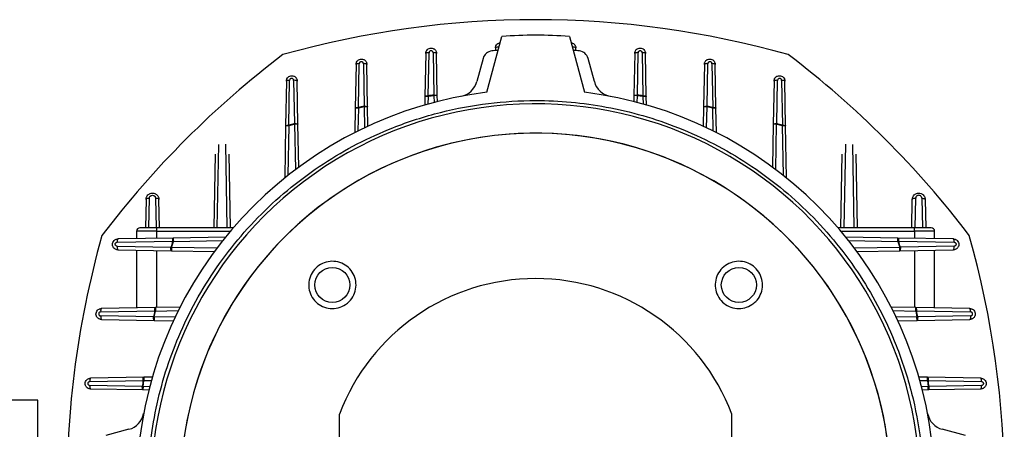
# Model space of a CAD drawing. Header units: millimetres. Extents: x 0 to 420, y 0 to 297.
# Tile 103 of 104: x 317.88 to 325.92, y 234.48 to 237.83. Entities that reach past the tile are written whole.
import ezdxf

# ---------------------------------------------------------------- set-up
doc = ezdxf.new("R2010")
doc.units = ezdxf.units.MM

msp = doc.modelspace()

# ---------------------------------------------------------------- linework, layer by layer
at = {"color": 7, "linetype": 'Continuous', "lineweight": 25}
for p, q in [((321.69278, 237.23173), (321.81503, 237.68795)), ((322.36764, 237.68795), (322.48989, 237.23173)), ((321.76253, 237.59405), (321.76216, 237.57264)), ((322.42051, 237.57264), (322.42013, 237.59405)), ((321.19334, 237.54971), (321.18721, 237.19857)), ((321.21411, 237.20379), (321.22028, 237.55493)), ((321.25346, 237.55493), (321.25946, 237.20937)), ((321.28777, 237.20415), (321.28174, 237.54971)), ((321.66217, 237.50891), (321.61121, 237.31871)), ((321.78463, 237.57452), (321.78021, 237.57425)), ((322.40245, 237.57425), (322.39804, 237.57452)), ((322.57146, 237.31871), (322.52049, 237.50891)), ((322.90092, 237.54971), (322.89489, 237.20415)), ((322.9232, 237.20937), (322.92921, 237.55493)), ((322.96239, 237.55493), (322.96855, 237.20379)), ((322.99546, 237.19857), (322.98933, 237.54971)), ((320.62414, 237.46019), (320.6179, 237.10255)), ((320.64434, 237.10769), (320.65064, 237.46534)), ((320.68382, 237.46535), (320.68985, 237.11716)), ((320.71862, 237.11201), (320.71255, 237.46019)), ((323.47012, 237.46019), (323.46404, 237.11201)), ((323.49282, 237.11716), (323.49885, 237.46535)), ((323.53203, 237.46534), (323.53833, 237.10769)), ((323.56477, 237.10255), (323.55853, 237.46019)), ((320.05495, 237.32379), (320.04854, 236.95688)), ((320.07451, 236.9619), (320.081, 237.32883)), ((320.11418, 237.32884), (320.12027, 236.97551)), ((320.14952, 236.97048), (320.14335, 237.32379)), ((324.03932, 237.32379), (324.03315, 236.97048)), ((324.0624, 236.97551), (324.06849, 237.32884)), ((324.10167, 237.32883), (324.10816, 236.9619)), ((324.13413, 236.95688), (324.12772, 237.32379)), ((321.18721, 237.19857), (321.18598, 237.12796)), ((321.21484, 237.19809), (321.18721, 237.19857)), ((321.21375, 237.13586), (321.21484, 237.19809)), ((321.21484, 237.19809), (321.21411, 237.20379)), ((321.26015, 237.20367), (321.21484, 237.19809)), ((321.25946, 237.20937), (321.26015, 237.20367)), ((321.28777, 237.20415), (321.26015, 237.20367)), ((321.26015, 237.20367), (321.26111, 237.14871)), ((321.28862, 237.15583), (321.28777, 237.20415)), ((322.89489, 237.20415), (322.89405, 237.15583)), ((322.92252, 237.20367), (322.89489, 237.20415)), ((322.92156, 237.14871), (322.92252, 237.20367)), ((322.92252, 237.20367), (322.9232, 237.20937)), ((322.96783, 237.19809), (322.92252, 237.20367)), ((322.96855, 237.20379), (322.96783, 237.19809)), ((322.99546, 237.19857), (322.96783, 237.19809)), ((322.96783, 237.19809), (322.96892, 237.13586)), ((322.99669, 237.12796), (322.99546, 237.19857)), ((320.6179, 237.10255), (320.61441, 236.90249)), ((320.64553, 237.10207), (320.6179, 237.10255)), ((320.64229, 236.91649), (320.64553, 237.10207)), ((320.64553, 237.10207), (320.64434, 237.10769)), ((320.691, 237.11153), (320.64553, 237.10207)), ((320.68985, 237.11716), (320.691, 237.11153)), ((320.71862, 237.11201), (320.691, 237.11153)), ((320.691, 237.11153), (320.69396, 236.94156)), ((320.72138, 236.95441), (320.71862, 237.11201)), ((323.46404, 237.11201), (323.46129, 236.95441)), ((323.49167, 237.11153), (323.46404, 237.11201)), ((323.4887, 236.94156), (323.49167, 237.11153)), ((323.49167, 237.11153), (323.49282, 237.11716)), ((323.53714, 237.10207), (323.49167, 237.11153)), ((323.53833, 237.10769), (323.53714, 237.10207)), ((323.56477, 237.10255), (323.53714, 237.10207)), ((323.53714, 237.10207), (323.54038, 236.91649)), ((323.56826, 236.90249), (323.56477, 237.10255)), ((320.04854, 236.95688), (320.04111, 236.5309)), ((320.07617, 236.9564), (320.04854, 236.95688)), ((320.06913, 236.55332), (320.07617, 236.9564)), ((320.07617, 236.9564), (320.07451, 236.9619)), ((320.12189, 236.97), (320.07617, 236.9564)), ((320.12027, 236.97551), (320.12189, 236.97)), ((320.14952, 236.97048), (320.12189, 236.97)), ((320.12189, 236.97), (320.12837, 236.59905)), ((320.15565, 236.6194), (320.14952, 236.97048)), ((324.03315, 236.97048), (324.02702, 236.6194)), ((324.06078, 236.97), (324.03315, 236.97048)), ((324.0543, 236.59905), (324.06078, 236.97)), ((324.06078, 236.97), (324.0624, 236.97551)), ((324.1065, 236.9564), (324.06078, 236.97)), ((324.10816, 236.9619), (324.1065, 236.9564)), ((324.13413, 236.95688), (324.1065, 236.9564)), ((324.1065, 236.9564), (324.11354, 236.55332)), ((324.14156, 236.5309), (324.13413, 236.95688)), ((319.49041, 236.12332), (319.50232, 236.80567)), ((319.55724, 236.80663), (319.56917, 236.12332)), ((324.6135, 236.12332), (324.62542, 236.80663)), ((324.68035, 236.80567), (324.69226, 236.12332)), ((319.47361, 236.72534), (319.4631, 236.12332)), ((319.5968, 236.12332), (319.58628, 236.72635)), ((324.58586, 236.12332), (324.59639, 236.72635)), ((324.70906, 236.72534), (324.71957, 236.12332)), ((318.90827, 236.35591), (318.90421, 236.12332)), ((318.93151, 236.12332), (318.93573, 236.36488)), ((318.98546, 236.36488), (318.98967, 236.12332)), ((319.01731, 236.12332), (319.01325, 236.35591)), ((325.16536, 236.12332), (325.16942, 236.35591)), ((325.19299, 236.12332), (325.19721, 236.36488)), ((325.24694, 236.36488), (325.25116, 236.12332)), ((325.2744, 236.35591), (325.27846, 236.12332)), ((318.99668, 236.09569), (318.83089, 236.09569)), ((318.83089, 236.09569), (318.83089, 236.03481)), ((318.99668, 236.09569), (318.99668, 236.12332)), ((319.62073, 236.12332), (318.99668, 236.12332)), ((318.99668, 236.03771), (318.99668, 236.09569)), ((318.99668, 236.09569), (319.5972, 236.09569)), ((325.18599, 236.12332), (324.56194, 236.12332)), ((324.58547, 236.09569), (325.18599, 236.09569)), ((325.18599, 236.09569), (325.18599, 236.12332)), ((325.18599, 236.09569), (325.18599, 236.03771)), ((325.35178, 236.09569), (325.18599, 236.09569)), ((325.35178, 236.03481), (325.35178, 236.09569)), ((318.67214, 235.97288), (319.11112, 235.96531)), ((318.67215, 236.00606), (319.12563, 236.01408)), ((319.13065, 236.04004), (318.67719, 236.03213)), ((319.11664, 235.96369), (319.13113, 236.01242)), ((319.12563, 236.01408), (319.13113, 236.01242)), ((319.55741, 236.04749), (319.13065, 236.04004)), ((319.13113, 236.01242), (319.53497, 236.01947)), ((325.05202, 236.04004), (324.62526, 236.04749)), ((324.6477, 236.01947), (325.05154, 236.01242)), ((325.05154, 236.01242), (325.05704, 236.01408)), ((325.05154, 236.01242), (325.06603, 235.96369)), ((325.50547, 236.03213), (325.05202, 236.04004)), ((325.05704, 236.01408), (325.51052, 236.00606)), ((325.51053, 235.97288), (325.07154, 235.96531)), ((318.67719, 235.94372), (319.11615, 235.93606)), ((318.83089, 235.94104), (318.83089, 235.46797)), ((318.99668, 235.47086), (318.99668, 235.93815)), ((319.11112, 235.96531), (319.11664, 235.96369)), ((319.11664, 235.96369), (319.11615, 235.93606)), ((319.11615, 235.93606), (319.46658, 235.92995)), ((319.4869, 235.95723), (319.11664, 235.96369)), ((325.06603, 235.96369), (324.69576, 235.95723)), ((324.71609, 235.92995), (325.06651, 235.93606)), ((325.07154, 235.96531), (325.06603, 235.96369)), ((325.06651, 235.93606), (325.06603, 235.96369)), ((325.06651, 235.93606), (325.50547, 235.94372)), ((325.18599, 235.93815), (325.18599, 235.47086)), ((325.35178, 235.46797), (325.35178, 235.94104)), ((318.53725, 235.43642), (318.9797, 235.44422)), ((318.98484, 235.47066), (318.54241, 235.46293)), ((318.97525, 235.39462), (318.98532, 235.44303)), ((318.9797, 235.44422), (318.98532, 235.44303)), ((319.18535, 235.47416), (318.98484, 235.47066)), ((318.98532, 235.44303), (319.17133, 235.44628)), ((325.19783, 235.47066), (324.99732, 235.47416)), ((325.01134, 235.44628), (325.19735, 235.44303)), ((325.19735, 235.44303), (325.20297, 235.44422)), ((325.19735, 235.44303), (325.20742, 235.39462)), ((325.64026, 235.46293), (325.19783, 235.47066)), ((325.20297, 235.44422), (325.64542, 235.43642)), ((318.96962, 235.39577), (318.53772, 235.40324)), ((318.54317, 235.37452), (318.97477, 235.36699)), ((318.97525, 235.39462), (318.96962, 235.39577)), ((318.97525, 235.39462), (318.97477, 235.36699)), ((318.97477, 235.36699), (319.132, 235.36424)), ((319.14483, 235.39166), (318.97525, 235.39462)), ((325.20742, 235.39462), (325.03784, 235.39166)), ((325.05067, 235.36424), (325.2079, 235.36699)), ((325.21305, 235.39577), (325.20742, 235.39462)), ((325.2079, 235.36699), (325.20742, 235.39462)), ((325.2079, 235.36699), (325.6395, 235.37452)), ((325.64495, 235.40324), (325.21305, 235.39577)), ((318.44869, 234.86679), (318.88347, 234.87442)), ((318.88869, 234.90133), (318.45392, 234.89374)), ((318.88323, 234.82547), (318.88917, 234.8737)), ((318.88347, 234.87442), (318.88917, 234.8737)), ((318.95954, 234.90256), (318.88869, 234.90133)), ((318.88917, 234.8737), (318.95163, 234.87479)), ((325.29398, 234.90133), (325.22313, 234.90256)), ((325.23104, 234.87479), (325.2935, 234.8737)), ((325.2935, 234.8737), (325.2992, 234.87442)), ((325.2935, 234.8737), (325.29943, 234.82547)), ((325.72875, 234.89374), (325.29398, 234.90133)), ((325.2992, 234.87442), (325.73397, 234.86679)), ((318.87753, 234.82616), (318.44869, 234.83361)), ((318.88275, 234.79785), (318.45392, 234.80533)), ((318.88323, 234.82547), (318.87753, 234.82616)), ((318.88323, 234.82547), (318.88275, 234.79785)), ((318.93088, 234.79701), (318.88275, 234.79785)), ((318.93799, 234.82452), (318.88323, 234.82547)), ((325.29943, 234.82547), (325.24468, 234.82452)), ((325.29992, 234.79785), (325.25179, 234.79701)), ((325.30514, 234.82616), (325.29943, 234.82547)), ((325.29992, 234.79785), (325.29943, 234.82547)), ((325.72875, 234.80533), (325.29992, 234.79785)), ((325.73398, 234.83361), (325.30514, 234.82616)), ((318.02407, 234.71414), (317.36093, 234.71414)), ((318.02407, 227.80643), (318.02407, 234.71414)), ((320.48874, 233.39038), (320.48874, 234.6011)), ((323.69392, 233.39038), (323.69392, 234.6011)), ((318.76837, 234.47587), (318.57817, 234.4249)), ((325.6045, 234.4249), (325.4143, 234.47587))]:
    msp.add_line(p, q, dxfattribs=at)
at = {"color": 7, "linetype": 'Continuous', "lineweight": 25, "flags": 128}
for points in [[(318.93573, 236.36488), (318.93038, 236.36477), (318.92524, 236.36431), (318.92051, 236.36351), (318.91636, 236.36241), (318.91295, 236.36104), (318.9104, 236.35946), (318.90882, 236.35773), (318.90827, 236.35591)], [(319.01325, 236.35591), (319.01269, 236.35774), (319.01108, 236.35949), (319.0085, 236.36108), (319.00504, 236.36245), (319.00083, 236.36355), (318.99604, 236.36434), (318.99085, 236.36479), (318.98546, 236.36488)], [(325.19721, 236.36488), (325.19182, 236.36479), (325.18663, 236.36434), (325.18183, 236.36355), (325.17763, 236.36245), (325.17417, 236.36108), (325.17159, 236.35949), (325.16998, 236.35774), (325.16942, 236.35591)], [(325.24694, 236.36488), (325.25229, 236.36477), (325.25742, 236.36431), (325.26216, 236.36351), (325.26631, 236.36241), (325.26972, 236.36104), (325.27227, 236.35946), (325.27385, 236.35773), (325.2744, 236.35591)]]:
    msp.add_lwpolyline(points, dxfattribs=at)
at = {"color": 7, "linetype": 'Continuous', "lineweight": 25}
for centre in [(320.43061, 235.65647), (323.75206, 235.65647)]:
    msp.add_circle(centre, 0.14335, dxfattribs=at)
for centre, radius, start, end in [((322.09133, 230.22689), 7.59849, 74.233743, 105.766257), ((322.09133, 233.99574), 3.70254, 85.720217, 94.279783), ((321.78282, 237.56237), 0.03762, 79.107455, 122.62429), ((322.39985, 237.56237), 0.03762, 57.375523, 100.892655), ((324.67206, 231.41502), 7.68691, 127.179769, 142.820231), ((321.21337, 237.51847), 0.03711, 79.264195, 122.671831), ((321.26099, 237.51653), 0.03913, 57.972501, 101.093733), ((321.74224, 237.48745), 0.08289, 95.709323, 165), ((322.09133, 233.99574), 3.59201, 94.968853, 95.709323), ((322.09133, 233.99574), 3.59201, 84.290677, 85.031147), ((322.44043, 237.48745), 0.08289, 15, 84.290677), ((322.92168, 237.51653), 0.03913, 78.906267, 122.027499), ((322.9693, 237.51847), 0.03711, 57.328169, 100.735805), ((319.51061, 231.41502), 7.68691, 37.179769, 52.820231), ((320.64392, 237.4292), 0.03676, 79.455975, 122.543655), ((320.69157, 237.42593), 0.04017, 58.520781, 101.130654), ((323.4911, 237.42593), 0.04017, 78.869346, 121.479219), ((323.53875, 237.4292), 0.03676, 57.456345, 100.544025), ((320.07445, 237.29285), 0.03657, 79.683084, 122.226723), ((320.12216, 237.28819), 0.04143, 59.242828, 101.117247), ((321.45107, 237.36161), 0.16579, 280.770226, 345), ((322.7316, 237.36161), 0.16579, 195, 259.229774), ((324.0605, 237.28819), 0.04143, 78.882753, 120.757172), ((324.10822, 237.29285), 0.03657, 57.773277, 100.316916), ((322.09133, 233.99574), 3.26044, 97.021328, 172.978672), ((322.09133, 230.26558), 6.99345, 96.831496, 97.205844), ((322.09133, 233.99574), 3.26044, 7.021328, 82.978672), ((322.09133, 230.26558), 6.99345, 82.794156, 83.168504), ((322.09133, 233.99574), 3.14147, 0, 184.840405), ((322.09133, 230.26558), 6.99345, 101.560351, 101.941182), ((322.09133, 230.26558), 6.99345, 78.058818, 78.439649), ((322.09133, 230.26558), 6.99345, 106.370289, 106.761434), ((322.09133, 230.26558), 6.99345, 73.238566, 73.629711), ((322.09133, 233.99574), 2.9019, 0, 185.666162), ((322.09133, 233.99574), 2.90124, 321.347857, 185.663222), ((325.86018, 233.99574), 7.59849, 164.233743, 181.527611), ((318.85852, 236.09569), 0.02763, 90, 180), ((325.32414, 236.09569), 0.02763, 0, 90), ((318.32248, 233.99574), 7.59849, 344.233743, 15.766257), ((318.71274, 235.9649), 0.04138, 168.881198, 210.788569), ((318.70813, 236.01261), 0.03658, 147.756992, 190.32656), ((325.8215, 233.99574), 6.99345, 163.225628, 163.642488), ((318.36117, 233.99574), 6.99345, 16.357512, 16.774372), ((325.47454, 236.01261), 0.03658, 349.673441, 32.243011), ((325.46993, 235.9649), 0.04138, 329.211429, 11.118802), ((322.09133, 233.99574), 1.71311, 20.693541, 159.306459), ((318.5734, 235.44315), 0.03676, 147.450123, 190.54989), ((325.8215, 233.99574), 6.99345, 168.046413, 168.45189), ((318.36117, 233.99574), 6.99345, 11.54811, 11.953587), ((325.60927, 235.44315), 0.03676, 349.450077, 32.549793), ((318.48516, 234.8737), 0.03712, 147.327534, 190.738779), ((325.8215, 233.99574), 6.99345, 172.78209, 173.180508), ((318.36117, 233.99574), 6.99345, 6.819492, 7.21791), ((325.69751, 234.8737), 0.03712, 349.261221, 32.672466), ((318.48708, 234.82608), 0.03912, 168.907256, 212.035107), ((325.69559, 234.82608), 0.03912, 327.964893, 11.092744), ((318.72546, 234.636), 0.16579, 285, 349.229774), ((325.45721, 234.636), 0.16579, 190.770226, 255)]:
    msp.add_arc(centre, radius, start, end, dxfattribs=at)
for points, knots in [([(321.19334, 237.54971), (321.19362, 237.55304), (321.19414, 237.5594), (321.19816, 237.57017), (321.20632, 237.58168), (321.22045, 237.59093), (321.23742, 237.59421), (321.25152, 237.59153), (321.26173, 237.58629), (321.2699, 237.57977), (321.27633, 237.57111), (321.28076, 237.56046), (321.2814, 237.5535), (321.28174, 237.54971)], [0, 0, 0, 0, 0.07325842, 0.13941652, 0.25000519, 0.37702097, 0.49943941, 0.61963981, 0.68345431, 0.74958088, 0.84732013, 0.91684128, 1, 1, 1, 1]), ([(321.76253, 237.59405), (321.76283, 237.59749), (321.76338, 237.60398), (321.76748, 237.61475), (321.77566, 237.62598), (321.78799, 237.63475), (321.79752, 237.63596), (321.80122, 237.63643)], [0, 0, 0, 0, 0.1645139, 0.3103626, 0.5451667, 0.8236351, 1, 1, 1, 1]), ([(321.78992, 237.59931), (321.79016, 237.60146), (321.79058, 237.60528), (321.79298, 237.6083), (321.79404, 237.60962)], [0, 0, 0, 0, 0.5624671, 1, 1, 1, 1]), ([(322.38145, 237.63643), (322.38513, 237.63597), (322.39465, 237.63477), (322.40697, 237.62601), (322.41517, 237.61477), (322.41929, 237.60399), (322.41984, 237.5975), (322.42013, 237.59405)], [0, 0, 0, 0, 0.1754497, 0.4540411, 0.6891901, 0.8352501, 1, 1, 1, 1]), ([(322.39274, 237.59931), (322.39252, 237.6015), (322.39212, 237.60535), (322.38968, 237.60835), (322.38862, 237.60965)], [0, 0, 0, 0, 0.5694862, 1, 1, 1, 1]), ([(322.90092, 237.54971), (322.90127, 237.55349), (322.90191, 237.56045), (322.90633, 237.57108), (322.91274, 237.57974), (322.9209, 237.58627), (322.9311, 237.59151), (322.94519, 237.59421), (322.96216, 237.59095), (322.97632, 237.58171), (322.98449, 237.5702), (322.98852, 237.55941), (322.98905, 237.55305), (322.98933, 237.54971)], [0, 0, 0, 0, 0.0830655, 0.1524986, 0.2500789, 0.3161756, 0.3799652, 0.5001306, 0.6225659, 0.7496333, 0.860376, 0.9266314, 1, 1, 1, 1]), ([(320.62414, 237.46019), (320.62441, 237.46345), (320.62492, 237.4697), (320.62887, 237.4805), (320.63702, 237.49209), (320.65124, 237.5014), (320.66817, 237.5047), (320.68226, 237.50203), (320.69248, 237.49682), (320.70031, 237.49057), (320.70665, 237.48232), (320.7114, 237.47179), (320.71214, 237.46434), (320.71255, 237.46019)], [0, 0, 0, 0, 0.0715748, 0.1371713, 0.2499895, 0.3763306, 0.4994352, 0.6187601, 0.6827914, 0.7495733, 0.8367887, 0.9089474, 1, 1, 1, 1]), ([(321.25346, 237.55493), (321.25319, 237.55708), (321.25265, 237.56133), (321.24882, 237.5667), (321.24342, 237.57034), (321.23691, 237.57165), (321.23038, 237.57036), (321.22496, 237.56673), (321.22112, 237.56134), (321.22057, 237.55709), (321.22028, 237.55493)], [0, 0, 0, 0, 0.126809, 0.2503257, 0.375298, 0.5002733, 0.6252186, 0.7501299, 0.8723836, 1, 1, 1, 1]), ([(322.96239, 237.55493), (322.9621, 237.5571), (322.96155, 237.56135), (322.95769, 237.56673), (322.95229, 237.57046), (322.94575, 237.5716), (322.93921, 237.57042), (322.93386, 237.56668), (322.93001, 237.56133), (322.92948, 237.55708), (322.92921, 237.55493)], [0, 0, 0, 0, 0.1275713, 0.2500245, 0.3753135, 0.5001585, 0.6245392, 0.7501898, 0.8732552, 1, 1, 1, 1]), ([(323.47012, 237.46019), (323.47053, 237.46434), (323.47126, 237.47178), (323.476, 237.48229), (323.48233, 237.49054), (323.49015, 237.49679), (323.50035, 237.50201), (323.51444, 237.5047), (323.53138, 237.50142), (323.54561, 237.49212), (323.55378, 237.48053), (323.55775, 237.46972), (323.55826, 237.46346), (323.55853, 237.46019)], [0, 0, 0, 0, 0.0909713, 0.163048, 0.250099, 0.3168519, 0.3808586, 0.5001481, 0.6232584, 0.7496483, 0.8626182, 0.9283129, 1, 1, 1, 1]), ([(320.68382, 237.46535), (320.68354, 237.4675), (320.683, 237.47175), (320.67916, 237.47709), (320.67383, 237.48084), (320.66834, 237.48182), (320.66402, 237.48145), (320.65982, 237.48024), (320.65533, 237.47712), (320.65141, 237.47175), (320.6509, 237.46749), (320.65064, 237.46534)], [0, 0, 0, 0, 0.12663515, 0.24987869, 0.37523705, 0.49980247, 0.56363267, 0.62501213, 0.75026942, 0.87422403, 1, 1, 1, 1]), ([(323.53203, 237.46534), (323.53175, 237.46747), (323.5312, 237.47172), (323.52737, 237.47715), (323.52188, 237.4808), (323.51535, 237.48206), (323.50885, 237.48074), (323.50348, 237.4771), (323.49967, 237.47174), (323.49912, 237.4675), (323.49885, 237.46535)], [0, 0, 0, 0, 0.12524288, 0.25019949, 0.37517424, 0.50013717, 0.62507551, 0.75000468, 0.87302008, 1, 1, 1, 1]), ([(320.05495, 237.32379), (320.0552, 237.32699), (320.0557, 237.33316), (320.0596, 237.34398), (320.06775, 237.35562), (320.08202, 237.36499), (320.09891, 237.36829), (320.113, 237.36564), (320.12323, 237.36046), (320.12797, 237.35668), (320.1302, 237.35448), (320.13035, 237.35434), (320.13088, 237.35381), (320.13285, 237.35174), (320.13672, 237.34681), (320.14182, 237.33726), (320.14279, 237.32874), (320.14335, 237.32379)], [0, 0, 0, 0, 0.0702209, 0.1353682, 0.2499897, 0.3756707, 0.499458, 0.617802, 0.6820799, 0.7496023, 0.74974, 0.7508742, 0.7540693, 0.7662286, 0.8135855, 0.8915676, 1, 1, 1, 1]), ([(320.11418, 237.32884), (320.1139, 237.33096), (320.11335, 237.3352), (320.10957, 237.34058), (320.10417, 237.34423), (320.09769, 237.34555), (320.09115, 237.34429), (320.08566, 237.34064), (320.08183, 237.3352), (320.08128, 237.33095), (320.081, 237.32883)], [0, 0, 0, 0, 0.12526772, 0.25023635, 0.37522612, 0.50023011, 0.6252087, 0.75014531, 0.87506358, 1, 1, 1, 1]), ([(324.03932, 237.32379), (324.03988, 237.32874), (324.04084, 237.33725), (324.04594, 237.34679), (324.0498, 237.35172), (324.05176, 237.35378), (324.05228, 237.3543), (324.05242, 237.35444), (324.05246, 237.35448), (324.05466, 237.35665), (324.0594, 237.36043), (324.06962, 237.36563), (324.0837, 237.36829), (324.1006, 237.36501), (324.11489, 237.35566), (324.12306, 237.34401), (324.12696, 237.33317), (324.12746, 237.32699), (324.12772, 237.32379)], [0, 0, 0, 0, 0.1083763, 0.1862875, 0.2335586, 0.2456695, 0.248839, 0.2497022, 0.2499534, 0.2500844, 0.3175786, 0.3818331, 0.5001447, 0.6239245, 0.7496506, 0.8644205, 0.9296658, 1, 1, 1, 1]), ([(324.10167, 237.32883), (324.10139, 237.33096), (324.10084, 237.33521), (324.09699, 237.34065), (324.09149, 237.3443), (324.08496, 237.34555), (324.07848, 237.34422), (324.07309, 237.34057), (324.06932, 237.33519), (324.06877, 237.33095), (324.06849, 237.32884)], [0, 0, 0, 0, 0.1252504, 0.2502197, 0.3752055, 0.5001783, 0.6251309, 0.7500814, 0.875047, 1, 1, 1, 1]), ([(321.18721, 237.19857), (321.18758, 237.19927), (321.18817, 237.20038), (321.19161, 237.20163), (321.19527, 237.20248), (321.19944, 237.20314), (321.20572, 237.20369), (321.21071, 237.20375), (321.21411, 237.20379)], [0, 0, 0, 0, 0.2398726, 0.3842306, 0.5000052, 0.6487029, 0.7601274, 1, 1, 1, 1]), ([(321.25946, 237.20937), (321.2631, 237.20937), (321.26838, 237.20935), (321.27497, 237.2088), (321.28079, 237.20794), (321.28646, 237.20641), (321.28734, 237.2049), (321.28777, 237.20415)], [0, 0, 0, 0, 0.2471162, 0.3582543, 0.5006301, 0.750315, 1, 1, 1, 1]), ([(322.89489, 237.20415), (322.89532, 237.2049), (322.89599, 237.20607), (322.89973, 237.20735), (322.90347, 237.20818), (322.90776, 237.20881), (322.91431, 237.20936), (322.91958, 237.20937), (322.9232, 237.20937)], [0, 0, 0, 0, 0.2501654, 0.3880311, 0.5023379, 0.6425306, 0.7545028, 1, 1, 1, 1]), ([(322.96855, 237.20379), (322.97196, 237.20375), (322.97695, 237.20369), (322.98323, 237.20314), (322.9874, 237.20248), (322.99106, 237.20163), (322.9945, 237.20038), (322.99509, 237.19927), (322.99546, 237.19857)], [0, 0, 0, 0, 0.2398726, 0.3513505, 0.4999949, 0.6158216, 0.7601274, 1, 1, 1, 1]), ([(318.92289, 233.99574), (318.92543, 234.09237), (318.93051, 234.28563), (318.9726, 234.57883), (319.04132, 234.87266), (319.14217, 235.16788), (319.27314, 235.45573), (319.43586, 235.73419), (319.6275, 235.99681), (319.84691, 236.24017), (320.09027, 236.45958), (320.35287, 236.65121), (320.63134, 236.81392), (320.95018, 236.95906), (321.30882, 237.07495), (321.70093, 237.14824), (322.05921, 237.17006), (322.38121, 237.15539), (322.67441, 237.11482), (322.96825, 237.04566), (323.26347, 236.94494), (323.55132, 236.81392), (323.82978, 236.65121), (324.0924, 236.45958), (324.33576, 236.24017), (324.55517, 235.99681), (324.7468, 235.7342), (324.90951, 235.45573), (325.05466, 235.13689), (325.17054, 234.77825), (325.24384, 234.38615), (325.26565, 234.02787), (325.25098, 233.70586), (325.2104, 233.41267), (325.14127, 233.11881), (325.04045, 232.82367), (324.90982, 232.53549), (324.74568, 232.25829), (324.603, 232.05339), (324.50677, 231.94891), (324.48417, 231.92437)], [0, 0, 0, 0, 0.0237356, 0.04747, 0.0726289, 0.0977901, 0.1239975, 0.1502074, 0.1769022, 0.2037397, 0.2305773, 0.257272, 0.2834795, 0.3096894, 0.343213, 0.3758221, 0.4074513, 0.4311852, 0.4549214, 0.4800802, 0.5052414, 0.5314489, 0.5576588, 0.5843536, 0.6111911, 0.6380286, 0.6647234, 0.6909309, 0.7171408, 0.7506644, 0.7832734, 0.8149027, 0.8386365, 0.8623727, 0.8875316, 0.9126928, 0.9389003, 0.9651101, 0.9918049, 1, 1, 1, 1]), ([(320.6179, 237.10255), (320.61827, 237.10323), (320.61905, 237.10464), (320.62513, 237.10639), (320.63399, 237.10755), (320.64098, 237.10764), (320.64434, 237.10769)], [0, 0, 0, 0, 0.2407006, 0.5, 0.7592994, 1, 1, 1, 1]), ([(320.68985, 237.11716), (320.69351, 237.11716), (320.69886, 237.11717), (320.70555, 237.11664), (320.70989, 237.11601), (320.71373, 237.1152), (320.71631, 237.11429), (320.71821, 237.11322), (320.71847, 237.11246), (320.71862, 237.11201)], [0, 0, 0, 0, 0.244875, 0.3578654, 0.4994191, 0.6107123, 0.7497223, 0.8523621, 1, 1, 1, 1]), ([(323.46404, 237.11201), (323.4642, 237.11246), (323.46446, 237.11322), (323.46636, 237.11429), (323.46898, 237.11521), (323.47388, 237.11625), (323.48175, 237.11718), (323.48913, 237.11716), (323.49282, 237.11716)], [0, 0, 0, 0, 0.1470961, 0.2519177, 0.389154, 0.5050631, 0.7525565, 1, 1, 1, 1]), ([(323.53833, 237.10769), (323.54169, 237.10764), (323.54867, 237.10755), (323.55753, 237.10639), (323.56362, 237.10464), (323.56439, 237.10323), (323.56477, 237.10255)], [0, 0, 0, 0, 0.2407006, 0.5, 0.7592994, 1, 1, 1, 1]), ([(320.04854, 236.95688), (320.04891, 236.95754), (320.04967, 236.9589), (320.05562, 236.9606), (320.06431, 236.96173), (320.07119, 236.96184), (320.07451, 236.9619)], [0, 0, 0, 0, 0.2409105, 0.5, 0.7590895, 1, 1, 1, 1]), ([(320.12027, 236.97551), (320.12395, 236.97553), (320.12937, 236.97557), (320.13618, 236.97505), (320.14061, 236.97444), (320.14452, 236.97364), (320.14716, 236.97274), (320.14909, 236.97168), (320.14936, 236.97093), (320.14952, 236.97048)], [0, 0, 0, 0, 0.24330658, 0.35831484, 0.49941974, 0.61052202, 0.74972272, 0.85232243, 1, 1, 1, 1]), ([(324.03315, 236.97048), (324.03331, 236.97092), (324.03357, 236.97168), (324.03551, 236.97274), (324.0382, 236.97365), (324.04211, 236.97445), (324.04655, 236.97505), (324.05328, 236.97556), (324.05869, 236.97553), (324.0624, 236.97551)], [0, 0, 0, 0, 0.14664709, 0.25210466, 0.38854821, 0.50580377, 0.64214338, 0.75509026, 1, 1, 1, 1]), ([(324.10816, 236.9619), (324.11147, 236.96184), (324.11836, 236.96173), (324.12704, 236.9606), (324.133, 236.9589), (324.13376, 236.95754), (324.13413, 236.95688)], [0, 0, 0, 0, 0.2409105, 0.5, 0.7590895, 1, 1, 1, 1]), ([(318.90827, 236.35591), (318.90862, 236.36004), (318.90929, 236.36781), (318.91421, 236.38057), (318.92191, 236.39126), (318.93193, 236.39928), (318.94402, 236.40554), (318.96074, 236.40877), (318.97747, 236.40555), (318.98956, 236.3993), (318.99952, 236.39133), (319.0072, 236.38072), (319.0122, 236.36799), (319.01288, 236.36012), (319.01325, 236.35591)], [0, 0, 0, 0, 0.0767086, 0.1442084, 0.2512022, 0.3160798, 0.3792125, 0.4999081, 0.620289, 0.6835331, 0.7487006, 0.8539165, 0.9218969, 1, 1, 1, 1]), ([(318.93573, 236.36488), (318.93611, 236.36795), (318.93691, 236.3743), (318.94172, 236.38122), (318.94695, 236.38545), (318.95269, 236.38839), (318.9606, 236.38991), (318.96851, 236.38838), (318.97424, 236.38544), (318.97947, 236.38121), (318.98428, 236.37431), (318.98507, 236.36796), (318.98546, 236.36488)], [0, 0, 0, 0, 0.1233941, 0.2545024, 0.3193843, 0.3831473, 0.4996443, 0.616239, 0.6804915, 0.7451394, 0.8765054, 1, 1, 1, 1]), ([(325.16942, 236.35591), (325.16979, 236.36012), (325.17047, 236.36798), (325.17546, 236.38072), (325.18314, 236.39133), (325.19311, 236.3993), (325.2052, 236.40555), (325.22193, 236.40877), (325.23865, 236.40554), (325.25073, 236.39928), (325.26076, 236.39126), (325.26845, 236.38057), (325.27338, 236.36781), (325.27405, 236.36004), (325.2744, 236.35591)], [0, 0, 0, 0, 0.0780963, 0.1460745, 0.2512993, 0.3164579, 0.379699, 0.5000917, 0.6207755, 0.6839111, 0.7487977, 0.8557826, 0.9232847, 1, 1, 1, 1]), ([(325.24694, 236.36488), (325.24655, 236.36795), (325.24576, 236.3743), (325.24095, 236.38121), (325.23573, 236.38544), (325.22999, 236.38839), (325.22207, 236.38991), (325.21417, 236.38839), (325.20843, 236.38545), (325.2032, 236.38122), (325.19839, 236.37431), (325.1976, 236.36796), (325.19721, 236.36488)], [0, 0, 0, 0, 0.1233941, 0.2545024, 0.3190117, 0.383147, 0.4996439, 0.6162387, 0.6801181, 0.7451394, 0.8765054, 1, 1, 1, 1]), ([(318.99668, 236.12332), (318.9793, 236.12332), (318.95248, 236.12332), (318.92029, 236.12332), (318.89831, 236.12332), (318.88045, 236.12332), (318.86324, 236.12332), (318.86038, 236.12332), (318.85852, 236.12332)], [0, 0, 0, 0, 0.2394429, 0.369653, 0.4999999, 0.63021, 0.7605571, 1, 1, 1, 1]), ([(325.32414, 236.12332), (325.32229, 236.12332), (325.31942, 236.12332), (325.30222, 236.12332), (325.28438, 236.12332), (325.26239, 236.12332), (325.23019, 236.12332), (325.20336, 236.12332), (325.18599, 236.12332)], [0, 0, 0, 0, 0.2394429, 0.369653, 0.4999999, 0.63021, 0.7605571, 1, 1, 1, 1]), ([(318.67719, 235.94372), (318.67229, 235.94428), (318.66385, 235.94523), (318.65433, 235.95026), (318.64937, 235.95412), (318.64726, 235.95611), (318.64671, 235.95666), (318.64655, 235.95683), (318.64434, 235.95906), (318.64054, 235.96382), (318.63535, 235.97404), (318.63269, 235.9881), (318.63597, 236.005), (318.64532, 236.01929), (318.65698, 236.02746), (318.66781, 236.03137), (318.67399, 236.03187), (318.67719, 236.03213)], [0, 0, 0, 0, 0.1073145, 0.1848838, 0.2325417, 0.245121, 0.2485934, 0.2496252, 0.2501874, 0.3176386, 0.381889, 0.5003086, 0.6236336, 0.7497086, 0.864406, 0.9296433, 1, 1, 1, 1]), ([(318.67214, 235.97288), (318.67002, 235.97316), (318.6658, 235.97373), (318.66039, 235.97747), (318.65679, 235.98289), (318.65541, 235.98935), (318.65671, 235.99586), (318.66031, 236.00139), (318.66577, 236.00521), (318.67002, 236.00577), (318.67215, 236.00606)], [0, 0, 0, 0, 0.1250499, 0.2500067, 0.3750488, 0.4997573, 0.6244605, 0.7496474, 0.8746774, 1, 1, 1, 1]), ([(319.12563, 236.01408), (319.12569, 236.01739), (319.1258, 236.02428), (319.12694, 236.03296), (319.12863, 236.03892), (319.12999, 236.03968), (319.13065, 236.04004)], [0, 0, 0, 0, 0.240911, 0.5, 0.759089, 1, 1, 1, 1]), ([(325.05202, 236.04004), (325.05267, 236.03968), (325.05404, 236.03892), (325.05573, 236.03296), (325.05687, 236.02428), (325.05698, 236.01739), (325.05704, 236.01408)], [0, 0, 0, 0, 0.240911, 0.5, 0.759089, 1, 1, 1, 1]), ([(325.50547, 236.03213), (325.50868, 236.03187), (325.51485, 236.03137), (325.52567, 236.02747), (325.53732, 236.01932), (325.54668, 236.00505), (325.54998, 235.98815), (325.54733, 235.97407), (325.54214, 235.96385), (325.53835, 235.95909), (325.53603, 235.95673), (325.53546, 235.95616), (325.53332, 235.95413), (325.52835, 235.95027), (325.51883, 235.94523), (325.51038, 235.94428), (325.50547, 235.94372)], [0, 0, 0, 0, 0.0702827, 0.1354612, 0.2500539, 0.3757407, 0.4995034, 0.617841, 0.6820969, 0.7495848, 0.7501546, 0.7546813, 0.7672902, 0.8150059, 0.8926313, 1, 1, 1, 1]), ([(325.51052, 236.00606), (325.51264, 236.00577), (325.51688, 236.0052), (325.52235, 236.00141), (325.52536, 235.99678), (325.52661, 235.99262), (325.52703, 235.98831), (325.5259, 235.9829), (325.52228, 235.97749), (325.51688, 235.97371), (325.51265, 235.97316), (325.51053, 235.97288)], [0, 0, 0, 0, 0.1249922, 0.2497975, 0.3746414, 0.4378859, 0.5000038, 0.6245651, 0.7498886, 0.8748483, 1, 1, 1, 1]), ([(319.11615, 235.93606), (319.11571, 235.93622), (319.11495, 235.93649), (319.11389, 235.93842), (319.113, 235.94106), (319.11219, 235.945), (319.11157, 235.94938), (319.11123, 235.9545), (319.11103, 235.9597), (319.11109, 235.96345), (319.11112, 235.96531)], [0, 0, 0, 0, 0.1475378, 0.2499799, 0.3890642, 0.4999854, 0.6441906, 0.7499782, 0.8762889, 1, 1, 1, 1]), ([(325.07154, 235.96531), (325.07157, 235.96345), (325.07164, 235.9597), (325.07144, 235.9545), (325.0711, 235.94938), (325.07047, 235.945), (325.06967, 235.94106), (325.06877, 235.93842), (325.06771, 235.93649), (325.06696, 235.93622), (325.06651, 235.93606)], [0, 0, 0, 0, 0.123711, 0.2500217, 0.3558621, 0.5000145, 0.6109853, 0.7500201, 0.852498, 1, 1, 1, 1]), ([(320.53753, 235.49529), (320.51822, 235.48505), (320.47961, 235.46457), (320.41295, 235.46035), (320.34914, 235.47693), (320.29427, 235.51411), (320.25484, 235.56724), (320.23521, 235.63047), (320.23762, 235.69662), (320.26179, 235.75824), (320.30499, 235.80838), (320.36235, 235.84139), (320.4274, 235.85356), (320.49281, 235.84352), (320.55122, 235.81239), (320.59603, 235.76367), (320.62218, 235.70287), (320.62677, 235.63677), (320.60908, 235.57318), (320.5765, 235.52482), (320.54836, 235.5035), (320.53753, 235.49529)], [0, 0, 0, 0, 0.0536814, 0.1073626, 0.1610499, 0.2147458, 0.2684462, 0.322146, 0.3758405, 0.4295278, 0.4832089, 0.5368868, 0.5905658, 0.6442498, 0.6979408, 0.7516384, 0.8053391, 0.8590379, 0.9127298, 0.9664126, 1, 1, 1, 1]), ([(323.85893, 235.49526), (323.83962, 235.48502), (323.80099, 235.46455), (323.73431, 235.46036), (323.6705, 235.47697), (323.61565, 235.51418), (323.57626, 235.56732), (323.55666, 235.63053), (323.55908, 235.69666), (323.58326, 235.75827), (323.62648, 235.80841), (323.68386, 235.84142), (323.74893, 235.85357), (323.81436, 235.84349), (323.87275, 235.81233), (323.91753, 235.76359), (323.94365, 235.70281), (323.94822, 235.63672), (323.93052, 235.57314), (323.89792, 235.52478), (323.86977, 235.50346), (323.85893, 235.49526)], [0, 0, 0, 0, 0.053697, 0.1073942, 0.1610863, 0.2147694, 0.2684458, 0.3221215, 0.3758031, 0.4294936, 0.4831916, 0.5368924, 0.5905907, 0.6442828, 0.6979677, 0.7516473, 0.8053251, 0.8590054, 0.9126917, 0.9663852, 1, 1, 1, 1]), ([(318.54318, 235.37452), (318.5389, 235.37488), (318.53128, 235.37551), (318.52066, 235.38021), (318.51238, 235.38643), (318.50608, 235.39412), (318.50072, 235.40433), (318.49789, 235.41847), (318.50105, 235.43552), (318.51033, 235.44988), (318.52196, 235.45814), (318.53283, 235.46215), (318.53912, 235.46266), (318.54241, 235.46293)], [0, 0, 0, 0, 0.0930606, 0.1658521, 0.2501866, 0.317021, 0.3810644, 0.5002878, 0.6232997, 0.7496075, 0.8626674, 0.9283129, 1, 1, 1, 1]), ([(318.53725, 235.43642), (318.53511, 235.43614), (318.53083, 235.43559), (318.52627, 235.43232), (318.52354, 235.42893), (318.52204, 235.42599), (318.52112, 235.42282), (318.52086, 235.41954), (318.52123, 235.41626), (318.52259, 235.4121), (318.52574, 235.40762), (318.53124, 235.40389), (318.53554, 235.40346), (318.53772, 235.40324)], [0, 0, 0, 0, 0.124676, 0.2493387, 0.3120688, 0.3746521, 0.4372067, 0.5000104, 0.5624001, 0.6253757, 0.7500796, 0.8731765, 1, 1, 1, 1]), ([(318.9797, 235.44422), (318.97975, 235.44758), (318.97984, 235.45456), (318.981, 235.46342), (318.98275, 235.4695), (318.98416, 235.47028), (318.98484, 235.47066)], [0, 0, 0, 0, 0.2407012, 0.5, 0.7592988, 1, 1, 1, 1]), ([(325.19783, 235.47066), (325.19851, 235.47028), (325.19992, 235.4695), (325.20167, 235.46342), (325.20282, 235.45456), (325.20292, 235.44758), (325.20297, 235.44422)], [0, 0, 0, 0, 0.2407012, 0.5, 0.7592988, 1, 1, 1, 1]), ([(325.64026, 235.46293), (325.64355, 235.46266), (325.64984, 235.46215), (325.66069, 235.45815), (325.67231, 235.44991), (325.6816, 235.43556), (325.68478, 235.41851), (325.68196, 235.40437), (325.67661, 235.39416), (325.67031, 235.38645), (325.66203, 235.38022), (325.6514, 235.37551), (325.64377, 235.37488), (325.63949, 235.37452)], [0, 0, 0, 0, 0.0716384, 0.1372688, 0.2500607, 0.3763418, 0.4994906, 0.6186207, 0.6826646, 0.7495313, 0.8339959, 0.9068608, 1, 1, 1, 1]), ([(325.64495, 235.40324), (325.64712, 235.40346), (325.65142, 235.40389), (325.65691, 235.40761), (325.6607, 235.41296), (325.6619, 235.41842), (325.66155, 235.42279), (325.66064, 235.42596), (325.65914, 235.42891), (325.65642, 235.4323), (325.65185, 235.43558), (325.64756, 235.43614), (325.64542, 235.43642)], [0, 0, 0, 0, 0.1266321, 0.2496505, 0.3744196, 0.4991927, 0.5617389, 0.6246315, 0.6870633, 0.7500592, 0.874842, 1, 1, 1, 1]), ([(318.53772, 235.40324), (318.53776, 235.39972), (318.53783, 235.39429), (318.53846, 235.38764), (318.53914, 235.383), (318.54002, 235.37923), (318.54133, 235.37555), (318.54244, 235.37493), (318.54317, 235.37452)], [0, 0, 0, 0, 0.236457, 0.3647983, 0.4964999, 0.6287173, 0.7585397, 1, 1, 1, 1]), ([(318.97477, 235.36699), (318.97432, 235.36714), (318.97356, 235.36741), (318.97248, 235.3693), (318.97158, 235.37189), (318.97076, 235.37574), (318.97013, 235.38005), (318.96976, 235.38511), (318.96954, 235.39024), (318.9696, 235.39395), (318.96962, 235.39577)], [0, 0, 0, 0, 0.147498, 0.2499801, 0.3888738, 0.4999856, 0.6436727, 0.7499795, 0.8777183, 1, 1, 1, 1]), ([(325.21305, 235.39577), (325.21307, 235.39395), (325.21312, 235.39024), (325.21291, 235.3851), (325.21254, 235.38004), (325.21191, 235.37574), (325.21109, 235.37189), (325.21018, 235.3693), (325.20911, 235.36741), (325.20835, 235.36714), (325.2079, 235.36699)], [0, 0, 0, 0, 0.12234557, 0.25002046, 0.35637978, 0.50001442, 0.61117569, 0.75001992, 0.85253773, 1, 1, 1, 1]), ([(325.64495, 235.40324), (325.64492, 235.4003), (325.64485, 235.39374), (325.64404, 235.38594), (325.64298, 235.38046), (325.64194, 235.37713), (325.64075, 235.37495), (325.63992, 235.37466), (325.6395, 235.37452)], [0, 0, 0, 0, 0.1986448, 0.4420108, 0.5778184, 0.7187263, 0.8608087, 1, 1, 1, 1]), ([(318.45392, 234.80533), (318.45013, 234.80568), (318.44318, 234.80632), (318.43254, 234.81073), (318.42388, 234.81715), (318.41735, 234.82531), (318.4121, 234.83552), (318.40941, 234.84961), (318.41268, 234.86659), (318.42192, 234.88073), (318.43342, 234.8889), (318.44421, 234.89293), (318.45057, 234.89346), (318.45392, 234.89374)], [0, 0, 0, 0, 0.0829878, 0.1524109, 0.2501738, 0.3162476, 0.3800374, 0.5002717, 0.6227685, 0.7496711, 0.8603662, 0.9266157, 1, 1, 1, 1]), ([(318.44869, 234.86679), (318.44653, 234.8665), (318.44228, 234.86595), (318.43691, 234.8621), (318.43317, 234.85671), (318.43202, 234.85017), (318.43319, 234.84363), (318.43693, 234.83827), (318.44228, 234.83442), (318.44653, 234.83388), (318.44869, 234.83361)], [0, 0, 0, 0, 0.1274069, 0.2496622, 0.3749036, 0.4997102, 0.6241552, 0.7498478, 0.8731204, 1, 1, 1, 1]), ([(318.88347, 234.87442), (318.88351, 234.87783), (318.88357, 234.88282), (318.88412, 234.8891), (318.88478, 234.89327), (318.88563, 234.89692), (318.88688, 234.90036), (318.88799, 234.90096), (318.88869, 234.90133)], [0, 0, 0, 0, 0.23987314, 0.35135174, 0.49999487, 0.61582175, 0.76012686, 1, 1, 1, 1]), ([(325.29398, 234.90133), (325.29467, 234.90096), (325.29579, 234.90036), (325.29704, 234.89692), (325.29789, 234.89327), (325.29854, 234.8891), (325.2991, 234.88282), (325.29916, 234.87783), (325.2992, 234.87442)], [0, 0, 0, 0, 0.2398732, 0.3842304, 0.5000052, 0.6487017, 0.7601268, 1, 1, 1, 1]), ([(325.72875, 234.89374), (325.73209, 234.89346), (325.73845, 234.89293), (325.74923, 234.88891), (325.76073, 234.88075), (325.76998, 234.86661), (325.77326, 234.84964), (325.77058, 234.83555), (325.76534, 234.82534), (325.75881, 234.81717), (325.75014, 234.81074), (325.73949, 234.80632), (325.73254, 234.80568), (325.72875, 234.80533)], [0, 0, 0, 0, 0.0733079, 0.1394969, 0.2500911, 0.3771034, 0.499536, 0.6196903, 0.6834854, 0.7495951, 0.8474452, 0.9169333, 1, 1, 1, 1]), ([(325.73397, 234.86679), (325.73609, 234.8665), (325.74032, 234.86594), (325.74577, 234.86216), (325.74938, 234.85667), (325.75071, 234.85017), (325.74937, 234.84367), (325.74575, 234.83825), (325.74037, 234.8344), (325.73612, 234.83387), (325.73398, 234.83361)], [0, 0, 0, 0, 0.1250282, 0.2499009, 0.3748354, 0.49956, 0.6241754, 0.7494961, 0.8737754, 1, 1, 1, 1])]:
    msp.add_open_spline(points, degree=3, knots=knots, dxfattribs=at)
for points in [[(319.13065, 236.04004), (319.13066, 236.03963), (319.13067, 236.0388), (319.13078, 236.03241), (319.13094, 236.02328), (319.13107, 236.01604), (319.13113, 236.01242)], [(325.05154, 236.01242), (325.0516, 236.01604), (325.05172, 236.02328), (325.05188, 236.03241), (325.052, 236.0388), (325.05201, 236.03963), (325.05202, 236.04004)], [(318.98484, 235.47066), (318.98484, 235.47024), (318.98486, 235.46941), (318.98497, 235.46302), (318.98513, 235.45389), (318.98526, 235.44665), (318.98532, 235.44303)], [(325.19735, 235.44303), (325.19741, 235.44665), (325.19754, 235.45389), (325.1977, 235.46302), (325.19781, 235.46941), (325.19782, 235.47024), (325.19783, 235.47066)], [(318.88869, 234.90133), (318.8887, 234.90091), (318.88871, 234.90008), (318.88882, 234.89369), (318.88898, 234.88456), (318.88911, 234.87732), (318.88917, 234.8737)], [(325.2935, 234.8737), (325.29356, 234.87732), (325.29369, 234.88456), (325.29385, 234.89369), (325.29396, 234.90008), (325.29397, 234.90091), (325.29398, 234.90133)], [(318.88275, 234.79785), (318.882, 234.79829), (318.8805, 234.79917), (318.87871, 234.80575), (318.87755, 234.81512), (318.87754, 234.82248), (318.87753, 234.82616)], [(325.30514, 234.82616), (325.30513, 234.82248), (325.30511, 234.81512), (325.30396, 234.80575), (325.30217, 234.79917), (325.30067, 234.79829), (325.29992, 234.79785)]]:
    msp.add_open_spline(points, degree=3, dxfattribs=at)

doc.saveas('drawing.dxf')
